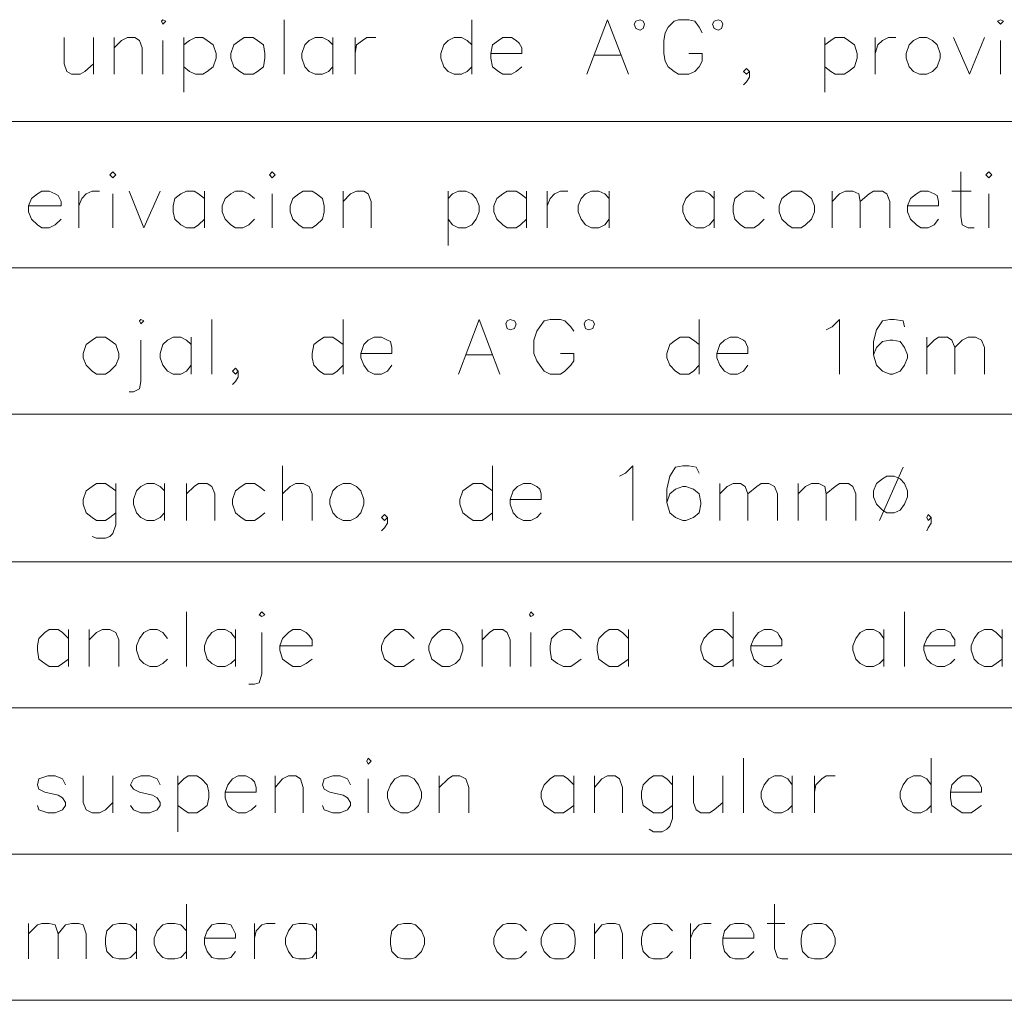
# Model space of a CAD drawing. Header units: millimetres. Extents: x 7 to 3083, y -677 to 294.
# Tile 163 of 256: x 1341 to 1369, y 43 to 71. Entities that reach past the tile are written whole.
import ezdxf

# ---------------------------------------------------------------- set-up
doc = ezdxf.new("R2010")
doc.units = ezdxf.units.MM
doc.layers.add('DGE_CONTORNOS', color=7, linetype='Continuous', lineweight=0)
doc.layers.add('DGE_DATOS', color=7, linetype='Continuous', lineweight=0)

# ---------------------------------------------------------------- blocks, each defined once
blk = doc.blocks.new('DGE_BT_005')
at = {"layer": 'DGE_CONTORNOS', "lineweight": 13}
for points in [[(65.2357, 70.6404), (65.278, 70.6827), (65.3627, 70.6404), (65.278, 70.5557), (65.2357, 70.6404)], [(68.7493, 70.6827), (68.7493, 69.1164)], [(74.1257, 70.6827), (74.1257, 69.1164)], [(77.4277, 69.1164), (78.0203, 70.6827), (78.613, 69.1164)], [(79.0787, 70.5557), (79.0363, 70.6404), (78.9517, 70.6827), (78.8247, 70.6404), (78.7823, 70.5557), (78.8247, 70.4287), (78.9517, 70.3864), (79.0363, 70.4287), (79.0787, 70.5557)], [(80.7297, 70.3017), (80.645, 70.471), (80.518, 70.6404), (80.3487, 70.6827), (80.0523, 70.6827), (79.9253, 70.6404), (79.756, 70.471), (79.6713, 70.3017), (79.629, 70.09), (79.629, 69.709), (79.6713, 69.4974), (79.756, 69.328), (79.9253, 69.201), (80.0523, 69.1164), (80.3487, 69.1164), (80.518, 69.201), (80.645, 69.328), (80.7297, 69.4974), (80.7297, 69.709), (80.3487, 69.709)], [(81.3223, 70.5557), (81.28, 70.6404), (81.1953, 70.6827), (81.0683, 70.6404), (81.026, 70.5557), (81.0683, 70.4287), (81.1953, 70.3864), (81.28, 70.4287), (81.3223, 70.5557)], [(89.1963, 70.6404), (89.281, 70.6827), (89.3657, 70.6404), (89.281, 70.5557), (89.1963, 70.6404)], [(62.4417, 70.1747), (62.4417, 69.4127), (62.5263, 69.201), (62.6533, 69.1164), (62.9073, 69.1164), (63.0343, 69.201), (63.2883, 69.4127)], [(63.2883, 70.1747), (63.2883, 69.1164)], [(63.881, 70.1747), (63.881, 69.1164)], [(63.881, 69.8784), (64.0927, 70.09), (64.262, 70.1747), (64.4737, 70.1747), (64.6007, 70.09), (64.6853, 69.8784), (64.6853, 69.1164)], [(65.278, 70.09), (65.278, 69.1164)], [(65.8707, 70.1747), (65.8707, 68.6084)], [(65.8707, 69.963), (66.04, 70.09), (66.2093, 70.1747), (66.421, 70.1747), (66.548, 70.09), (66.7173, 69.963), (66.802, 69.709), (66.802, 69.582), (66.7173, 69.328), (66.548, 69.201), (66.421, 69.1164), (66.2093, 69.1164), (66.04, 69.201), (65.8707, 69.328)], [(67.6063, 70.1747), (67.4793, 70.09), (67.31, 69.963), (67.2253, 69.709), (67.2253, 69.582), (67.31, 69.328), (67.4793, 69.201), (67.6063, 69.1164), (67.8603, 69.1164), (67.9873, 69.201), (68.1567, 69.328), (68.199, 69.582), (68.199, 69.709), (68.1567, 69.963), (67.9873, 70.09), (67.8603, 70.1747), (67.6063, 70.1747)], [(70.1463, 69.963), (70.0193, 70.09), (69.85, 70.1747), (69.6383, 70.1747), (69.469, 70.09), (69.342, 69.963), (69.2573, 69.709), (69.2573, 69.582), (69.342, 69.328), (69.469, 69.201), (69.6383, 69.1164), (69.85, 69.1164), (70.0193, 69.201), (70.1463, 69.328)], [(70.1463, 70.1747), (70.1463, 69.1164)], [(70.7813, 70.1747), (70.7813, 69.1164)], [(70.7813, 69.709), (70.8237, 69.963), (70.993, 70.09), (71.12, 70.1747), (71.374, 70.1747)], [(74.1257, 69.963), (73.9987, 70.09), (73.8293, 70.1747), (73.6177, 70.1747), (73.4483, 70.09), (73.3213, 69.963), (73.2367, 69.709), (73.2367, 69.582), (73.3213, 69.328), (73.4483, 69.201), (73.6177, 69.1164), (73.8293, 69.1164), (73.9987, 69.201), (74.1257, 69.328)], [(74.676, 69.709), (75.565, 69.709), (75.565, 69.8784), (75.4803, 70.0054), (75.3957, 70.09), (75.2687, 70.1747), (75.0147, 70.1747), (74.8877, 70.09), (74.7183, 69.963), (74.676, 69.709), (74.676, 69.582), (74.7183, 69.328), (74.8877, 69.201), (75.0147, 69.1164), (75.2687, 69.1164), (75.3957, 69.201), (75.565, 69.328)], [(84.2433, 70.1747), (84.2433, 68.6084)], [(84.2433, 69.963), (84.4127, 70.09), (84.5397, 70.1747), (84.7937, 70.1747), (84.9207, 70.09), (85.09, 69.963), (85.1747, 69.709), (85.1747, 69.582), (85.09, 69.328), (84.9207, 69.201), (84.7937, 69.1164), (84.5397, 69.1164), (84.4127, 69.201), (84.2433, 69.328)], [(85.6827, 70.1747), (85.6827, 69.1164)], [(85.6827, 69.709), (85.7673, 69.963), (85.8943, 70.09), (86.0637, 70.1747), (86.2753, 70.1747)], [(86.9527, 70.1747), (86.7833, 70.09), (86.6563, 69.963), (86.5717, 69.709), (86.5717, 69.582), (86.6563, 69.328), (86.7833, 69.201), (86.9527, 69.1164), (87.1643, 69.1164), (87.3337, 69.201), (87.4607, 69.328), (87.5453, 69.582), (87.5453, 69.709), (87.4607, 69.963), (87.3337, 70.09), (87.1643, 70.1747), (86.9527, 70.1747)], [(87.9263, 70.1747), (88.392, 69.1164), (88.8153, 70.1747)], [(89.281, 70.09), (89.281, 69.1164)], [(77.6393, 69.6667), (78.4013, 69.6667)], [(82.0843, 69.201), (81.9997, 69.2857), (81.915, 69.201), (81.9997, 69.1164), (82.0843, 69.201), (82.0843, 69.0317), (81.9997, 68.9047), (81.915, 68.82)], [(63.754, 66.2377), (63.8387, 66.3224), (63.9233, 66.2377), (63.8387, 66.153), (63.754, 66.2377)], [(68.326, 66.2377), (68.4107, 66.3224), (68.4953, 66.2377), (68.4107, 66.153), (68.326, 66.2377)], [(88.138, 66.3224), (88.138, 65.0524), (88.1803, 64.7984), (88.3497, 64.7137), (88.519, 64.7137)], [(88.8577, 66.2377), (88.9423, 66.3224), (89.027, 66.2377), (88.9423, 66.153), (88.8577, 66.2377)], [(61.4257, 65.3487), (62.357, 65.3487), (62.357, 65.4757), (62.2723, 65.645), (62.1877, 65.6874), (62.0183, 65.772), (61.8067, 65.772), (61.6797, 65.6874), (61.5103, 65.5604), (61.4257, 65.3487), (61.4257, 65.1794), (61.5103, 64.9677), (61.6797, 64.7984), (61.8067, 64.7137), (62.0183, 64.7137), (62.1877, 64.7984), (62.357, 64.9677)], [(62.865, 65.772), (62.865, 64.7137)], [(62.865, 65.3487), (62.9497, 65.5604), (63.0767, 65.6874), (63.246, 65.772), (63.4577, 65.772)], [(64.3043, 65.772), (64.7277, 64.7137), (65.1933, 65.772)], [(66.4633, 65.5604), (66.294, 65.6874), (66.167, 65.772), (65.9553, 65.772), (65.786, 65.6874), (65.6167, 65.5604), (65.5743, 65.3487), (65.5743, 65.1794), (65.6167, 64.9677), (65.786, 64.7984), (65.9553, 64.7137), (66.167, 64.7137), (66.294, 64.7984), (66.4633, 64.9677)], [(66.4633, 65.772), (66.4633, 64.7137)], [(67.9027, 65.5604), (67.7333, 65.6874), (67.564, 65.772), (67.3523, 65.772), (67.2253, 65.6874), (67.056, 65.5604), (66.9713, 65.3487), (66.9713, 65.1794), (67.056, 64.9677), (67.2253, 64.7984), (67.3523, 64.7137), (67.564, 64.7137), (67.7333, 64.7984), (67.9027, 64.9677)], [(69.2997, 65.772), (69.1727, 65.6874), (69.0033, 65.5604), (68.9187, 65.3487), (68.9187, 65.1794), (69.0033, 64.9677), (69.1727, 64.7984), (69.2997, 64.7137), (69.5537, 64.7137), (69.6807, 64.7984), (69.85, 64.9677), (69.8923, 65.1794), (69.8923, 65.3487), (69.85, 65.5604), (69.6807, 65.6874), (69.5537, 65.772), (69.2997, 65.772)], [(70.4427, 65.772), (70.4427, 64.7137)], [(70.4427, 65.4757), (70.6543, 65.6874), (70.8237, 65.772), (71.0353, 65.772), (71.1623, 65.6874), (71.247, 65.4757), (71.247, 64.7137)], [(73.4483, 65.772), (73.4483, 64.2057)], [(73.4483, 65.5604), (73.5753, 65.6874), (73.7447, 65.772), (73.9563, 65.772), (74.1257, 65.6874), (74.2527, 65.5604), (74.3373, 65.3487), (74.3373, 65.1794), (74.2527, 64.9677), (74.1257, 64.7984), (73.9563, 64.7137), (73.7447, 64.7137), (73.5753, 64.7984), (73.4483, 64.9677)], [(75.692, 65.5604), (75.5227, 65.6874), (75.3957, 65.772), (75.1417, 65.772), (75.0147, 65.6874), (74.8453, 65.5604), (74.7607, 65.3487), (74.7607, 65.1794), (74.8453, 64.9677), (75.0147, 64.7984), (75.1417, 64.7137), (75.3957, 64.7137), (75.5227, 64.7984), (75.692, 64.9677)], [(75.692, 65.772), (75.692, 64.7137)], [(76.2847, 65.772), (76.2847, 64.7137)], [(76.2847, 65.3487), (76.3693, 65.5604), (76.4963, 65.6874), (76.6657, 65.772), (76.8773, 65.772)], [(78.0627, 65.5604), (77.9357, 65.6874), (77.7663, 65.772), (77.5547, 65.772), (77.3853, 65.6874), (77.2583, 65.5604), (77.1737, 65.3487), (77.1737, 65.1794), (77.2583, 64.9677), (77.3853, 64.7984), (77.5547, 64.7137), (77.7663, 64.7137), (77.9357, 64.7984), (78.0627, 64.9677)], [(78.0627, 65.772), (78.0627, 64.7137)], [(81.0683, 65.5604), (80.9413, 65.6874), (80.772, 65.772), (80.5603, 65.772), (80.391, 65.6874), (80.264, 65.5604), (80.1793, 65.3487), (80.1793, 65.1794), (80.264, 64.9677), (80.391, 64.7984), (80.5603, 64.7137), (80.772, 64.7137), (80.9413, 64.7984), (81.0683, 64.9677)], [(81.0683, 65.772), (81.0683, 64.7137)], [(82.5077, 65.5604), (82.3383, 65.6874), (82.2113, 65.772), (81.9573, 65.772), (81.8303, 65.6874), (81.661, 65.5604), (81.6187, 65.3487), (81.6187, 65.1794), (81.661, 64.9677), (81.8303, 64.7984), (81.9573, 64.7137), (82.2113, 64.7137), (82.3383, 64.7984), (82.5077, 64.9677)], [(83.312, 65.772), (83.185, 65.6874), (83.0157, 65.5604), (82.931, 65.3487), (82.931, 65.1794), (83.0157, 64.9677), (83.185, 64.7984), (83.312, 64.7137), (83.566, 64.7137), (83.693, 64.7984), (83.8623, 64.9677), (83.947, 65.1794), (83.947, 65.3487), (83.8623, 65.5604), (83.693, 65.6874), (83.566, 65.772), (83.312, 65.772)], [(84.455, 65.772), (84.455, 64.7137)], [(84.455, 65.4757), (84.6667, 65.6874), (84.836, 65.772), (85.0477, 65.772), (85.217, 65.6874), (85.2593, 65.4757), (85.2593, 64.7137)], [(85.2593, 65.4757), (85.5133, 65.6874), (85.6403, 65.772), (85.8943, 65.772), (86.0213, 65.6874), (86.106, 65.4757), (86.106, 64.7137)], [(86.614, 65.3487), (87.503, 65.3487), (87.503, 65.4757), (87.4607, 65.645), (87.376, 65.6874), (87.2067, 65.772), (86.995, 65.772), (86.868, 65.6874), (86.6987, 65.5604), (86.614, 65.3487), (86.614, 65.1794), (86.6987, 64.9677), (86.868, 64.7984), (86.995, 64.7137), (87.2067, 64.7137), (87.376, 64.7984), (87.503, 64.9677)], [(87.884, 65.772), (88.4343, 65.772)], [(63.8387, 65.6874), (63.8387, 64.7137)], [(68.4107, 65.6874), (68.4107, 64.7137)], [(88.9423, 65.6874), (88.9423, 64.7137)], [(64.6007, 62.0467), (64.643, 62.089), (64.7277, 62.0467), (64.643, 61.962), (64.6007, 62.0467)], [(66.675, 62.089), (66.675, 60.5227)], [(70.4427, 62.089), (70.4427, 60.5227)], [(73.7447, 60.5227), (74.3373, 62.089), (74.93, 60.5227)], [(75.3957, 61.962), (75.3533, 62.0467), (75.2263, 62.089), (75.1417, 62.0467), (75.0993, 61.962), (75.1417, 61.835), (75.2263, 61.7927), (75.3533, 61.835), (75.3957, 61.962)], [(77.0467, 61.7504), (76.962, 61.8774), (76.7927, 62.0467), (76.6657, 62.089), (76.3693, 62.089), (76.2, 62.0467), (76.073, 61.8774), (75.9883, 61.7504), (75.9037, 61.4964), (75.9037, 61.1154), (75.9883, 60.9037), (76.073, 60.7767), (76.2, 60.6074), (76.3693, 60.5227), (76.6657, 60.5227), (76.7927, 60.6074), (76.962, 60.7767), (77.0467, 60.9037), (77.0467, 61.1154), (76.6657, 61.1154)], [(77.6393, 61.962), (77.597, 62.0467), (77.47, 62.089), (77.3853, 62.0467), (77.343, 61.962), (77.3853, 61.835), (77.47, 61.7927), (77.597, 61.835), (77.6393, 61.962)], [(80.645, 62.089), (80.645, 60.5227)], [(84.2857, 61.7927), (84.455, 61.8774), (84.6667, 62.089), (84.6667, 60.5227)], [(86.5293, 61.8774), (86.487, 62.0467), (86.233, 62.089), (86.106, 62.089), (85.8943, 62.0467), (85.725, 61.7927), (85.6403, 61.454), (85.6403, 61.073), (85.725, 60.7767), (85.8943, 60.6074), (86.106, 60.5227), (86.1907, 60.5227), (86.4023, 60.6074), (86.5293, 60.7767), (86.614, 60.9884), (86.614, 61.073), (86.5293, 61.2847), (86.4023, 61.454), (86.1907, 61.4964), (86.106, 61.4964), (85.8943, 61.454), (85.725, 61.2847), (85.6403, 61.073)], [(63.373, 61.581), (63.246, 61.4964), (63.0767, 61.3694), (62.992, 61.1154), (62.992, 60.9884), (63.0767, 60.7767), (63.246, 60.6074), (63.373, 60.5227), (63.627, 60.5227), (63.754, 60.6074), (63.9233, 60.7767), (64.008, 60.9884), (64.008, 61.1154), (63.9233, 61.3694), (63.754, 61.4964), (63.627, 61.581), (63.373, 61.581)], [(66.0823, 61.3694), (65.9553, 61.4964), (65.786, 61.581), (65.5743, 61.581), (65.405, 61.4964), (65.278, 61.3694), (65.1933, 61.1154), (65.1933, 60.9884), (65.278, 60.7767), (65.405, 60.6074), (65.5743, 60.5227), (65.786, 60.5227), (65.9553, 60.6074), (66.0823, 60.7767)], [(66.0823, 61.581), (66.0823, 60.5227)], [(70.4427, 61.3694), (70.2733, 61.4964), (70.1463, 61.581), (69.8923, 61.581), (69.7653, 61.4964), (69.596, 61.3694), (69.5537, 61.1154), (69.5537, 60.9884), (69.596, 60.7767), (69.7653, 60.6074), (69.8923, 60.5227), (70.1463, 60.5227), (70.2733, 60.6074), (70.4427, 60.7767)], [(70.9507, 61.1154), (71.8397, 61.1154), (71.8397, 61.2847), (71.7973, 61.454), (71.7127, 61.4964), (71.5433, 61.581), (71.3317, 61.581), (71.1623, 61.4964), (71.0353, 61.3694), (70.9507, 61.1154), (70.9507, 60.9884), (71.0353, 60.7767), (71.1623, 60.6074), (71.3317, 60.5227), (71.5433, 60.5227), (71.7127, 60.6074), (71.8397, 60.7767)], [(80.645, 61.3694), (80.4757, 61.4964), (80.3487, 61.581), (80.0947, 61.581), (79.9677, 61.4964), (79.7983, 61.3694), (79.7137, 61.1154), (79.7137, 60.9884), (79.7983, 60.7767), (79.9677, 60.6074), (80.0947, 60.5227), (80.3487, 60.5227), (80.4757, 60.6074), (80.645, 60.7767)], [(81.153, 61.1154), (82.042, 61.1154), (82.042, 61.2847), (81.9573, 61.454), (81.915, 61.4964), (81.7457, 61.581), (81.534, 61.581), (81.3647, 61.4964), (81.2377, 61.3694), (81.153, 61.1154), (81.153, 60.9884), (81.2377, 60.7767), (81.3647, 60.6074), (81.534, 60.5227), (81.7457, 60.5227), (81.915, 60.6074), (82.042, 60.7767)], [(87.1643, 61.581), (87.1643, 60.5227)], [(87.1643, 61.2847), (87.376, 61.4964), (87.503, 61.581), (87.757, 61.581), (87.884, 61.4964), (87.9687, 61.2847), (87.9687, 60.5227)], [(87.9687, 61.2847), (88.1803, 61.4964), (88.3497, 61.581), (88.5613, 61.581), (88.7307, 61.4964), (88.8153, 61.2847), (88.8153, 60.5227)], [(64.643, 61.4964), (64.643, 60.311), (64.6007, 60.0994), (64.4313, 60.0147), (64.3043, 60.0147)], [(73.9563, 61.073), (74.7183, 61.073)], [(67.437, 60.6074), (67.3523, 60.692), (67.2677, 60.6074), (67.3523, 60.5227), (67.437, 60.6074), (67.437, 60.438), (67.3523, 60.311), (67.2677, 60.2264)], [(68.707, 57.898), (68.707, 56.3317)], [(74.7183, 57.898), (74.7183, 56.3317)], [(78.359, 57.6017), (78.5283, 57.6864), (78.74, 57.898), (78.74, 56.3317)], [(80.645, 57.6864), (80.5603, 57.8557), (80.3487, 57.898), (80.1793, 57.898), (79.9677, 57.8557), (79.7983, 57.6017), (79.7137, 57.2207), (79.7137, 56.8397), (79.7983, 56.5434), (79.9677, 56.4164), (80.1793, 56.3317), (80.264, 56.3317), (80.4757, 56.4164), (80.645, 56.5434), (80.6873, 56.7974), (80.6873, 56.8397), (80.645, 57.0937), (80.4757, 57.2207), (80.264, 57.3054), (80.1793, 57.3054), (79.9677, 57.2207), (79.7983, 57.0937), (79.7137, 56.8397)], [(86.487, 57.8557), (85.8097, 56.3317)], [(86.0213, 57.6017), (85.8943, 57.517), (85.725, 57.39), (85.6403, 57.1784), (85.6403, 57.009), (85.725, 56.7974), (85.8943, 56.628), (86.0213, 56.5434), (86.233, 56.5434), (86.4023, 56.628), (86.5293, 56.7974), (86.614, 57.009), (86.614, 57.1784), (86.5293, 57.39), (86.4023, 57.517), (86.233, 57.6017), (86.0213, 57.6017)], [(63.9233, 57.1784), (63.754, 57.3054), (63.627, 57.39), (63.373, 57.39), (63.246, 57.3054), (63.0767, 57.1784), (62.992, 56.9244), (62.992, 56.7974), (63.0767, 56.5434), (63.246, 56.4164), (63.373, 56.3317), (63.627, 56.3317), (63.754, 56.4164), (63.9233, 56.5434)], [(63.9233, 57.39), (63.9233, 56.2047), (63.8387, 55.9507), (63.754, 55.866), (63.627, 55.8237), (63.373, 55.8237), (63.246, 55.866)], [(65.3203, 57.1784), (65.1933, 57.3054), (65.024, 57.39), (64.8123, 57.39), (64.643, 57.3054), (64.516, 57.1784), (64.4313, 56.9244), (64.4313, 56.7974), (64.516, 56.5434), (64.643, 56.4164), (64.8123, 56.3317), (65.024, 56.3317), (65.1933, 56.4164), (65.3203, 56.5434)], [(65.3203, 57.39), (65.3203, 56.3317)], [(65.9553, 57.39), (65.9553, 56.3317)], [(65.9553, 57.0937), (66.167, 57.3054), (66.294, 57.39), (66.548, 57.39), (66.675, 57.3054), (66.7597, 57.0937), (66.7597, 56.3317)], [(68.199, 57.1784), (68.0297, 57.3054), (67.9027, 57.39), (67.6487, 57.39), (67.5217, 57.3054), (67.3523, 57.1784), (67.2677, 56.9244), (67.2677, 56.7974), (67.3523, 56.5434), (67.5217, 56.4164), (67.6487, 56.3317), (67.9027, 56.3317), (68.0297, 56.4164), (68.199, 56.5434)], [(68.707, 57.0937), (68.9187, 57.3054), (69.088, 57.39), (69.2997, 57.39), (69.469, 57.3054), (69.5537, 57.0937), (69.5537, 56.3317)], [(70.4427, 57.39), (70.2733, 57.3054), (70.1463, 57.1784), (70.0617, 56.9244), (70.0617, 56.7974), (70.1463, 56.5434), (70.2733, 56.4164), (70.4427, 56.3317), (70.6543, 56.3317), (70.8237, 56.4164), (70.9507, 56.5434), (71.0353, 56.7974), (71.0353, 56.9244), (70.9507, 57.1784), (70.8237, 57.3054), (70.6543, 57.39), (70.4427, 57.39)], [(74.7183, 57.1784), (74.549, 57.3054), (74.422, 57.39), (74.168, 57.39), (74.041, 57.3054), (73.8717, 57.1784), (73.787, 56.9244), (73.787, 56.7974), (73.8717, 56.5434), (74.041, 56.4164), (74.168, 56.3317), (74.422, 56.3317), (74.549, 56.4164), (74.7183, 56.5434)], [(75.2263, 56.9244), (76.1153, 56.9244), (76.1153, 57.0937), (76.073, 57.2207), (75.9883, 57.3054), (75.819, 57.39), (75.6073, 57.39), (75.438, 57.3054), (75.311, 57.1784), (75.2263, 56.9244), (75.2263, 56.7974), (75.311, 56.5434), (75.438, 56.4164), (75.6073, 56.3317), (75.819, 56.3317), (75.9883, 56.4164), (76.1153, 56.5434)], [(81.2377, 57.39), (81.2377, 56.3317)], [(81.2377, 57.0937), (81.4493, 57.3054), (81.6187, 57.39), (81.8303, 57.39), (81.9573, 57.3054), (82.042, 57.0937), (82.042, 56.3317)], [(82.042, 57.0937), (82.296, 57.3054), (82.423, 57.39), (82.6347, 57.39), (82.804, 57.3054), (82.8887, 57.0937), (82.8887, 56.3317)], [(83.4813, 57.39), (83.4813, 56.3317)], [(83.4813, 57.0937), (83.693, 57.3054), (83.8623, 57.39), (84.074, 57.39), (84.2433, 57.3054), (84.2857, 57.0937), (84.2857, 56.3317)], [(84.2857, 57.0937), (84.5397, 57.3054), (84.6667, 57.39), (84.9207, 57.39), (85.0477, 57.3054), (85.1323, 57.0937), (85.1323, 56.3317)], [(71.7127, 56.4164), (71.628, 56.501), (71.5433, 56.4164), (71.628, 56.3317), (71.7127, 56.4164), (71.7127, 56.247), (71.628, 56.12), (71.5433, 56.0354)], [(87.2913, 56.4164), (87.2067, 56.501), (87.1643, 56.4164), (87.2067, 56.3317), (87.2913, 56.4164), (87.2913, 56.247), (87.2067, 56.12), (87.1643, 56.0354)], [(65.9553, 53.707), (65.9553, 52.1407)], [(68.0297, 53.6224), (68.1143, 53.707), (68.199, 53.6224), (68.1143, 53.58), (68.0297, 53.6224)], [(75.7767, 53.6224), (75.819, 53.707), (75.9037, 53.6224), (75.819, 53.58), (75.7767, 53.6224)], [(81.6187, 53.707), (81.6187, 52.1407)], [(86.5293, 53.707), (86.5293, 52.1407)], [(62.5687, 52.945), (62.3993, 53.1144), (62.2723, 53.199), (62.0183, 53.199), (61.8913, 53.1144), (61.722, 52.945), (61.6797, 52.7334), (61.6797, 52.6064), (61.722, 52.3524), (61.8913, 52.2254), (62.0183, 52.1407), (62.2723, 52.1407), (62.3993, 52.2254), (62.5687, 52.3524)], [(62.5687, 53.199), (62.5687, 52.1407)], [(63.1613, 53.199), (63.1613, 52.1407)], [(63.1613, 52.9027), (63.373, 53.1144), (63.5423, 53.199), (63.754, 53.199), (63.9233, 53.1144), (64.008, 52.9027), (64.008, 52.1407)], [(65.405, 52.945), (65.278, 53.1144), (65.1087, 53.199), (64.897, 53.199), (64.7277, 53.1144), (64.6007, 52.945), (64.516, 52.7334), (64.516, 52.6064), (64.6007, 52.3524), (64.7277, 52.2254), (64.897, 52.1407), (65.1087, 52.1407), (65.278, 52.2254), (65.405, 52.3524)], [(67.3523, 52.945), (67.2253, 53.1144), (67.056, 53.199), (66.8443, 53.199), (66.675, 53.1144), (66.548, 52.945), (66.4633, 52.7334), (66.4633, 52.6064), (66.548, 52.3524), (66.675, 52.2254), (66.8443, 52.1407), (67.056, 52.1407), (67.2253, 52.2254), (67.3523, 52.3524)], [(67.3523, 53.199), (67.3523, 52.1407)], [(68.1143, 53.1144), (68.1143, 51.929), (68.0297, 51.675), (67.9027, 51.6327), (67.7333, 51.6327)], [(68.6223, 52.7334), (69.5537, 52.7334), (69.5537, 52.9027), (69.469, 53.0297), (69.3843, 53.1144), (69.215, 53.199), (69.0033, 53.199), (68.8763, 53.1144), (68.707, 52.945), (68.6223, 52.7334), (68.6223, 52.6064), (68.707, 52.3524), (68.8763, 52.2254), (69.0033, 52.1407), (69.215, 52.1407), (69.3843, 52.2254), (69.5537, 52.3524)], [(72.4747, 52.945), (72.3053, 53.1144), (72.1783, 53.199), (71.9243, 53.199), (71.7973, 53.1144), (71.628, 52.945), (71.5433, 52.7334), (71.5433, 52.6064), (71.628, 52.3524), (71.7973, 52.2254), (71.9243, 52.1407), (72.1783, 52.1407), (72.3053, 52.2254), (72.4747, 52.3524)], [(73.279, 53.199), (73.152, 53.1144), (72.9827, 52.945), (72.898, 52.7334), (72.898, 52.6064), (72.9827, 52.3524), (73.152, 52.2254), (73.279, 52.1407), (73.4907, 52.1407), (73.66, 52.2254), (73.787, 52.3524), (73.8717, 52.6064), (73.8717, 52.7334), (73.787, 52.945), (73.66, 53.1144), (73.4907, 53.199), (73.279, 53.199)], [(74.422, 53.199), (74.422, 52.1407)], [(74.422, 52.9027), (74.6337, 53.1144), (74.7607, 53.199), (75.0147, 53.199), (75.1417, 53.1144), (75.2263, 52.9027), (75.2263, 52.1407)], [(75.819, 53.1144), (75.819, 52.1407)], [(77.2583, 52.945), (77.089, 53.1144), (76.962, 53.199), (76.7503, 53.199), (76.581, 53.1144), (76.4117, 52.945), (76.3693, 52.7334), (76.3693, 52.6064), (76.4117, 52.3524), (76.581, 52.2254), (76.7503, 52.1407), (76.962, 52.1407), (77.089, 52.2254), (77.2583, 52.3524)], [(78.613, 52.945), (78.4437, 53.1144), (78.3167, 53.199), (78.0627, 53.199), (77.9357, 53.1144), (77.7663, 52.945), (77.724, 52.7334), (77.724, 52.6064), (77.7663, 52.3524), (77.9357, 52.2254), (78.0627, 52.1407), (78.3167, 52.1407), (78.4437, 52.2254), (78.613, 52.3524)], [(78.613, 53.199), (78.613, 52.1407)], [(81.6187, 52.945), (81.4493, 53.1144), (81.3223, 53.199), (81.0683, 53.199), (80.9413, 53.1144), (80.772, 52.945), (80.6873, 52.7334), (80.6873, 52.6064), (80.772, 52.3524), (80.9413, 52.2254), (81.0683, 52.1407), (81.3223, 52.1407), (81.4493, 52.2254), (81.6187, 52.3524)], [(82.1267, 52.7334), (83.0157, 52.7334), (83.0157, 52.9027), (82.931, 53.0297), (82.8887, 53.1144), (82.7193, 53.199), (82.5077, 53.199), (82.3383, 53.1144), (82.2113, 52.945), (82.1267, 52.7334), (82.1267, 52.6064), (82.2113, 52.3524), (82.3383, 52.2254), (82.5077, 52.1407), (82.7193, 52.1407), (82.8887, 52.2254), (83.0157, 52.3524)], [(85.9367, 52.945), (85.8097, 53.1144), (85.6403, 53.199), (85.4287, 53.199), (85.2593, 53.1144), (85.1323, 52.945), (85.0477, 52.7334), (85.0477, 52.6064), (85.1323, 52.3524), (85.2593, 52.2254), (85.4287, 52.1407), (85.6403, 52.1407), (85.8097, 52.2254), (85.9367, 52.3524)], [(85.9367, 53.199), (85.9367, 52.1407)], [(87.0797, 52.7334), (87.9687, 52.7334), (87.9687, 52.9027), (87.884, 53.0297), (87.8417, 53.1144), (87.6723, 53.199), (87.4607, 53.199), (87.2913, 53.1144), (87.1643, 52.945), (87.0797, 52.7334), (87.0797, 52.6064), (87.1643, 52.3524), (87.2913, 52.2254), (87.4607, 52.1407), (87.6723, 52.1407), (87.8417, 52.2254), (87.9687, 52.3524)], [(89.3233, 52.945), (89.154, 53.1144), (89.027, 53.199), (88.8153, 53.199), (88.646, 53.1144), (88.519, 52.945), (88.4343, 52.7334), (88.4343, 52.6064), (88.519, 52.3524), (88.646, 52.2254), (88.8153, 52.1407), (89.027, 52.1407), (89.154, 52.2254), (89.3233, 52.3524)], [(89.3233, 53.199), (89.3233, 52.1407)], [(71.12, 49.4314), (71.1623, 49.516), (71.247, 49.4314), (71.1623, 49.3467), (71.12, 49.4314)], [(81.915, 49.516), (81.915, 47.9497)], [(87.2913, 49.516), (87.2913, 47.9497)], [(62.484, 48.754), (62.3993, 48.9234), (62.1877, 49.008), (61.976, 49.008), (61.722, 48.9234), (61.6797, 48.754), (61.722, 48.627), (61.8913, 48.5424), (62.2723, 48.4577), (62.3993, 48.373), (62.484, 48.246), (62.484, 48.1614), (62.3993, 48.0344), (62.1877, 47.9497), (61.976, 47.9497), (61.722, 48.0344), (61.6797, 48.1614)], [(62.992, 49.008), (62.992, 48.246), (63.0767, 48.0344), (63.246, 47.9497), (63.4577, 47.9497), (63.627, 48.0344), (63.8387, 48.246)], [(63.8387, 49.008), (63.8387, 47.9497)], [(65.1933, 48.754), (65.1087, 48.9234), (64.897, 49.008), (64.643, 49.008), (64.4313, 48.9234), (64.3467, 48.754), (64.4313, 48.627), (64.6007, 48.5424), (64.9817, 48.4577), (65.1087, 48.373), (65.1933, 48.246), (65.1933, 48.1614), (65.1087, 48.0344), (64.897, 47.9497), (64.643, 47.9497), (64.4313, 48.0344), (64.3467, 48.1614)], [(65.7013, 49.008), (65.7013, 47.3994)], [(65.7013, 48.754), (65.8707, 48.9234), (65.9977, 49.008), (66.2517, 49.008), (66.3787, 48.9234), (66.548, 48.754), (66.5903, 48.5424), (66.5903, 48.373), (66.548, 48.1614), (66.3787, 48.0344), (66.2517, 47.9497), (65.9977, 47.9497), (65.8707, 48.0344), (65.7013, 48.1614)], [(67.056, 48.5424), (67.945, 48.5424), (67.945, 48.6694), (67.9027, 48.8387), (67.818, 48.9234), (67.6487, 49.008), (67.437, 49.008), (67.2677, 48.9234), (67.1407, 48.754), (67.056, 48.5424), (67.056, 48.373), (67.1407, 48.1614), (67.2677, 48.0344), (67.437, 47.9497), (67.6487, 47.9497), (67.818, 48.0344), (67.945, 48.1614)], [(68.4953, 49.008), (68.4953, 47.9497)], [(68.4953, 48.6694), (68.707, 48.9234), (68.8763, 49.008), (69.088, 49.008), (69.215, 48.9234), (69.2997, 48.6694), (69.2997, 47.9497)], [(70.6543, 48.754), (70.5697, 48.9234), (70.358, 49.008), (70.1463, 49.008), (69.8923, 48.9234), (69.85, 48.754), (69.8923, 48.627), (70.0617, 48.5424), (70.4427, 48.4577), (70.5697, 48.373), (70.6543, 48.246), (70.6543, 48.1614), (70.5697, 48.0344), (70.358, 47.9497), (70.1463, 47.9497), (69.8923, 48.0344), (69.85, 48.1614)], [(71.1623, 48.9234), (71.1623, 47.9497)], [(72.0937, 49.008), (71.9243, 48.9234), (71.7973, 48.754), (71.7127, 48.5424), (71.7127, 48.373), (71.7973, 48.1614), (71.9243, 48.0344), (72.0937, 47.9497), (72.3053, 47.9497), (72.4747, 48.0344), (72.6017, 48.1614), (72.6863, 48.373), (72.6863, 48.5424), (72.6017, 48.754), (72.4747, 48.9234), (72.3053, 49.008), (72.0937, 49.008)], [(73.1943, 49.008), (73.1943, 47.9497)], [(73.1943, 48.6694), (73.4483, 48.9234), (73.5753, 49.008), (73.787, 49.008), (73.9563, 48.9234), (74.041, 48.6694), (74.041, 47.9497)], [(77.0467, 48.754), (76.8773, 48.9234), (76.7503, 49.008), (76.4963, 49.008), (76.3693, 48.9234), (76.2, 48.754), (76.1153, 48.5424), (76.1153, 48.373), (76.2, 48.1614), (76.3693, 48.0344), (76.4963, 47.9497), (76.7503, 47.9497), (76.8773, 48.0344), (77.0467, 48.1614)], [(77.0467, 49.008), (77.0467, 47.9497)], [(77.6393, 49.008), (77.6393, 47.9497)], [(77.6393, 48.6694), (77.851, 48.9234), (78.0203, 49.008), (78.232, 49.008), (78.359, 48.9234), (78.4437, 48.6694), (78.4437, 47.9497)], [(79.883, 48.754), (79.7137, 48.9234), (79.5867, 49.008), (79.3327, 49.008), (79.2057, 48.9234), (79.0363, 48.754), (78.994, 48.5424), (78.994, 48.373), (79.0363, 48.1614), (79.2057, 48.0344), (79.3327, 47.9497), (79.5867, 47.9497), (79.7137, 48.0344), (79.883, 48.1614)], [(79.883, 49.008), (79.883, 47.7804), (79.7983, 47.5687), (79.7137, 47.484), (79.5867, 47.3994), (79.3327, 47.3994), (79.2057, 47.484)], [(80.4757, 49.008), (80.4757, 48.246), (80.5603, 48.0344), (80.6873, 47.9497), (80.9413, 47.9497), (81.0683, 48.0344), (81.3223, 48.246)], [(81.3223, 49.008), (81.3223, 47.9497)], [(83.312, 48.754), (83.185, 48.9234), (83.0157, 49.008), (82.804, 49.008), (82.6347, 48.9234), (82.5077, 48.754), (82.423, 48.5424), (82.423, 48.373), (82.5077, 48.1614), (82.6347, 48.0344), (82.804, 47.9497), (83.0157, 47.9497), (83.185, 48.0344), (83.312, 48.1614)], [(83.312, 49.008), (83.312, 47.9497)], [(83.947, 49.008), (83.947, 47.9497)], [(83.947, 48.5424), (83.9893, 48.754), (84.1587, 48.9234), (84.2857, 49.008), (84.5397, 49.008)], [(87.2913, 48.754), (87.1643, 48.9234), (86.995, 49.008), (86.7833, 49.008), (86.614, 48.9234), (86.487, 48.754), (86.4023, 48.5424), (86.4023, 48.373), (86.487, 48.1614), (86.614, 48.0344), (86.7833, 47.9497), (86.995, 47.9497), (87.1643, 48.0344), (87.2913, 48.1614)], [(87.8417, 48.5424), (88.7307, 48.5424), (88.7307, 48.6694), (88.646, 48.8387), (88.5613, 48.9234), (88.4343, 49.008), (88.1803, 49.008), (88.0533, 48.9234), (87.884, 48.754), (87.8417, 48.5424), (87.8417, 48.373), (87.884, 48.1614), (88.0533, 48.0344), (88.1803, 47.9497), (88.4343, 47.9497), (88.5613, 48.0344), (88.7307, 48.1614)], [(65.9553, 45.325), (65.9553, 43.7587)], [(82.804, 45.325), (82.804, 44.055), (82.8887, 43.801), (83.0157, 43.7587), (83.185, 43.7587)], [(61.4257, 44.7747), (61.4257, 43.7587)], [(61.4257, 44.4784), (61.6797, 44.7324), (61.8067, 44.7747), (62.0183, 44.7747), (62.1877, 44.7324), (62.2723, 44.4784), (62.2723, 43.7587)], [(62.2723, 44.4784), (62.484, 44.7324), (62.6533, 44.7747), (62.865, 44.7747), (62.992, 44.7324), (63.0767, 44.4784), (63.0767, 43.7587)], [(64.516, 44.563), (64.3467, 44.7324), (64.2197, 44.7747), (64.008, 44.7747), (63.8387, 44.7324), (63.6693, 44.563), (63.627, 44.3514), (63.627, 44.182), (63.6693, 43.9704), (63.8387, 43.801), (64.008, 43.7587), (64.2197, 43.7587), (64.3467, 43.801), (64.516, 43.9704)], [(64.516, 44.7747), (64.516, 43.7587)], [(65.9553, 44.563), (65.786, 44.7324), (65.6167, 44.7747), (65.405, 44.7747), (65.278, 44.7324), (65.1087, 44.563), (65.024, 44.3514), (65.024, 44.182), (65.1087, 43.9704), (65.278, 43.801), (65.405, 43.7587), (65.6167, 43.7587), (65.786, 43.801), (65.9553, 43.9704)], [(66.4633, 44.3514), (67.3523, 44.3514), (67.3523, 44.4784), (67.2677, 44.6477), (67.2253, 44.7324), (67.056, 44.7747), (66.8443, 44.7747), (66.675, 44.7324), (66.548, 44.563), (66.4633, 44.3514), (66.4633, 44.182), (66.548, 43.9704), (66.675, 43.801), (66.8443, 43.7587), (67.056, 43.7587), (67.2253, 43.801), (67.3523, 43.9704)], [(67.9027, 44.7747), (67.9027, 43.7587)], [(67.9027, 44.3514), (67.945, 44.563), (68.1143, 44.7324), (68.2413, 44.7747), (68.4953, 44.7747)], [(69.6807, 44.563), (69.5537, 44.7324), (69.3843, 44.7747), (69.1727, 44.7747), (69.0033, 44.7324), (68.8763, 44.563), (68.7917, 44.3514), (68.7917, 44.182), (68.8763, 43.9704), (69.0033, 43.801), (69.1727, 43.7587), (69.3843, 43.7587), (69.5537, 43.801), (69.6807, 43.9704)], [(69.6807, 44.7747), (69.6807, 43.7587)], [(72.1783, 44.7747), (72.009, 44.7324), (71.8397, 44.563), (71.7973, 44.3514), (71.7973, 44.182), (71.8397, 43.9704), (72.009, 43.801), (72.1783, 43.7587), (72.39, 43.7587), (72.517, 43.801), (72.6863, 43.9704), (72.771, 44.182), (72.771, 44.3514), (72.6863, 44.563), (72.517, 44.7324), (72.39, 44.7747), (72.1783, 44.7747)], [(75.692, 44.563), (75.5227, 44.7324), (75.3957, 44.7747), (75.1417, 44.7747), (75.0147, 44.7324), (74.8453, 44.563), (74.7607, 44.3514), (74.7607, 44.182), (74.8453, 43.9704), (75.0147, 43.801), (75.1417, 43.7587), (75.3957, 43.7587), (75.5227, 43.801), (75.692, 43.9704)], [(76.4963, 44.7747), (76.3693, 44.7324), (76.2, 44.563), (76.1153, 44.3514), (76.1153, 44.182), (76.2, 43.9704), (76.3693, 43.801), (76.4963, 43.7587), (76.7503, 43.7587), (76.8773, 43.801), (77.0467, 43.9704), (77.089, 44.182), (77.089, 44.3514), (77.0467, 44.563), (76.8773, 44.7324), (76.7503, 44.7747), (76.4963, 44.7747)], [(77.6393, 44.7747), (77.6393, 43.7587)], [(77.6393, 44.4784), (77.851, 44.7324), (78.0203, 44.7747), (78.232, 44.7747), (78.359, 44.7324), (78.4437, 44.4784), (78.4437, 43.7587)], [(79.883, 44.563), (79.7137, 44.7324), (79.5867, 44.7747), (79.3327, 44.7747), (79.2057, 44.7324), (79.0363, 44.563), (78.994, 44.3514), (78.994, 44.182), (79.0363, 43.9704), (79.2057, 43.801), (79.3327, 43.7587), (79.5867, 43.7587), (79.7137, 43.801), (79.883, 43.9704)], [(80.391, 44.7747), (80.391, 43.7587)], [(80.391, 44.3514), (80.4757, 44.563), (80.645, 44.7324), (80.772, 44.7747), (80.9837, 44.7747)], [(81.3223, 44.3514), (82.2113, 44.3514), (82.2113, 44.4784), (82.1267, 44.6477), (82.042, 44.7324), (81.915, 44.7747), (81.661, 44.7747), (81.534, 44.7324), (81.3647, 44.563), (81.3223, 44.3514), (81.3223, 44.182), (81.3647, 43.9704), (81.534, 43.801), (81.661, 43.7587), (81.915, 43.7587), (82.042, 43.801), (82.2113, 43.9704)], [(82.5923, 44.7747), (83.1003, 44.7747)], [(83.947, 44.7747), (83.7777, 44.7324), (83.6083, 44.563), (83.566, 44.3514), (83.566, 44.182), (83.6083, 43.9704), (83.7777, 43.801), (83.947, 43.7587), (84.1587, 43.7587), (84.2857, 43.801), (84.455, 43.9704), (84.5397, 44.182), (84.5397, 44.3514), (84.455, 44.563), (84.2857, 44.7324), (84.1587, 44.7747), (83.947, 44.7747)], [(23.5797, 42.5734), (201.9723, 42.5734)]]:
    blk.add_lwpolyline(points, dxfattribs=at)
at = {"layer": 'DGE_CONTORNOS', "lineweight": 5}
for points in [[(23.5797, 67.7617), (201.9723, 67.7617)], [(23.5797, 63.5707), (201.9723, 63.5707)], [(23.5797, 59.3797), (201.9723, 59.3797)], [(23.5797, 55.1464), (201.9723, 55.1464)], [(23.5797, 50.9554), (201.9723, 50.9554)], [(23.5797, 46.7644), (201.9723, 46.7644)]]:
    blk.add_lwpolyline(points, dxfattribs=at)
at = {"layer": 'DGE_DATOS', "flags": 1}
for tag, p in [('NORMA', (12, -5)), ('LAMINA', (12, -8)), ('PAGINA_PDF', (12, -11))]:
    blk.add_attdef(tag, p, '', height=1.5, dxfattribs=at)

msp = doc.modelspace()

# ---------------------------------------------------------------- block references
msp.add_blockref('DGE_BT_005', (1280, 0))

doc.saveas('drawing.dxf')
